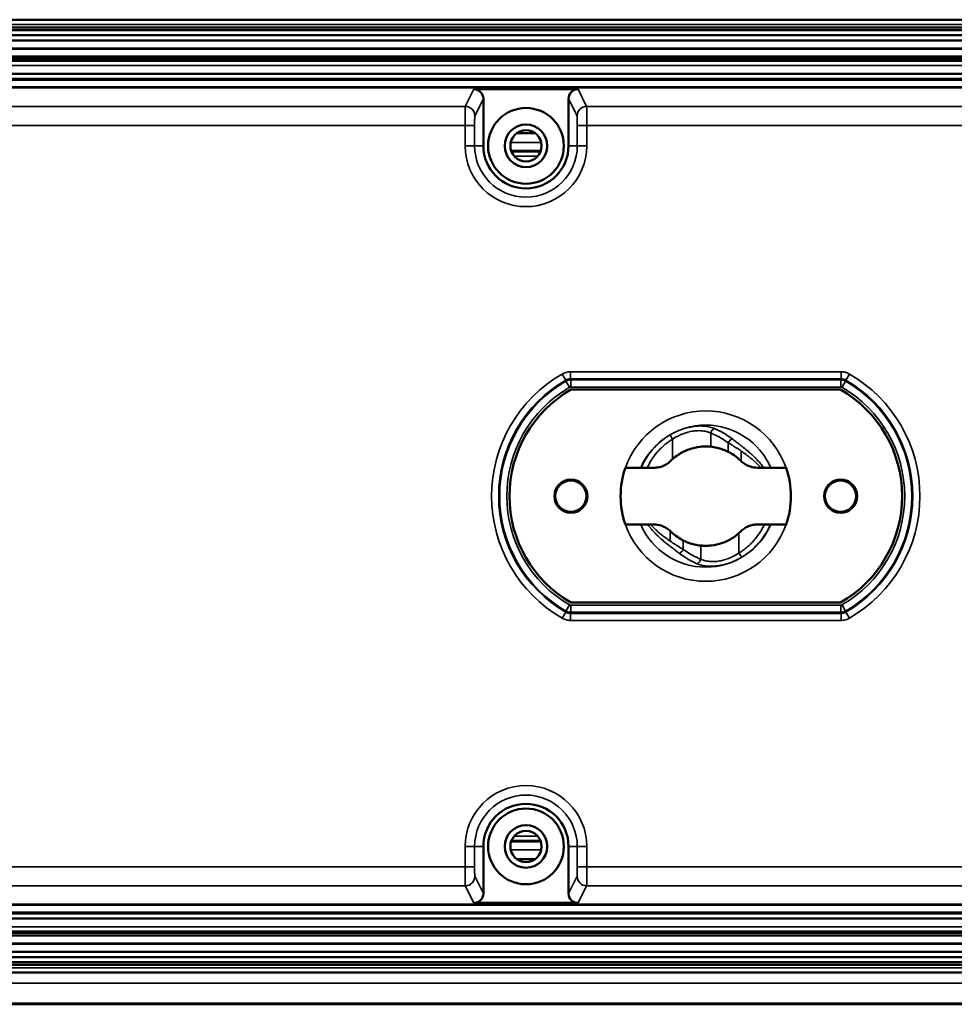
# Model space of a CAD drawing. Header units: millimetres. Extents: x 75 to 4764, y 75 to 3163.
# Tile 49 of 198: x 1876 to 1974, y 969 to 1073. Entities that reach past the tile are written whole.
import ezdxf

# ---------------------------------------------------------------- set-up
doc = ezdxf.new("R2010")
doc.units = ezdxf.units.MM
doc.header["$LTSCALE"] = 15
doc.layers.add('Visible (ISO)', color=7, linetype='Continuous', lineweight=50)
doc.layers.add('Visible Narrow (ISO)', color=7, linetype='Continuous', lineweight=35)

msp = doc.modelspace()

# ---------------------------------------------------------------- linework, layer by layer
at = {"layer": 'Visible (ISO)'}
for p, q in [((1491.875, 1073.457), (2264.475, 1073.457)), ((2264.475, 1072.633), (1491.875, 1072.633)), ((1491.875, 1072.347), (2264.475, 1072.347)), ((1491.875, 1071.834), (2264.475, 1071.834)), ((1491.875, 1071.253), (2264.475, 1071.253)), ((1491.875, 1070.384), (2264.475, 1070.384)), ((2264.475, 1069.125), (1491.875, 1069.125)), ((2264.475, 1067.748), (1491.875, 1067.748)), ((1623.13, 1067.122), (2133.22, 1067.122)), ((2138.362, 1066.319), (1617.988, 1066.319)), ((1618.023, 1066.284), (2138.327, 1066.284)), ((1923.676, 1066.11), (1934.675, 1066.11)), ((1924.675, 1065.11), (1924.675, 1060.133)), ((1933.675, 1060.133), (1933.675, 1065.11)), ((1928.226, 1061.483), (1930.124, 1061.483)), ((1930.739, 1059.607), (1927.611, 1059.607)), ((1930.737, 1059.601), (1927.613, 1059.601)), ((1930.735, 1059.595), (1927.615, 1059.595)), ((1930.733, 1059.589), (1927.617, 1059.589)), ((1930.731, 1059.583), (1927.62, 1059.583)), ((1930.728, 1059.577), (1927.622, 1059.577)), ((1930.726, 1059.571), (1927.624, 1059.571)), ((1930.724, 1059.565), (1927.626, 1059.565)), ((1930.722, 1059.559), (1927.628, 1059.559)), ((1930.72, 1059.553), (1927.631, 1059.553)), ((1930.716, 1059.544), (1927.634, 1059.544)), ((1962.425, 1034.383), (1933.925, 1034.383)), ((1941.301, 1026.133), (1939.69, 1026.133)), ((1941.354, 1026.133), (1941.301, 1026.133)), ((1941.354, 1026.133), (1941.989, 1026.133)), ((1941.989, 1026.133), (1942.715, 1026.133)), ((1953.635, 1026.133), (1954.011, 1026.133)), ((1954.011, 1026.133), (1954.314, 1026.133)), ((1955.049, 1026.133), (1954.314, 1026.133)), ((1956.66, 1026.133), (1955.049, 1026.133)), ((1939.69, 1020.133), (1941.301, 1020.133)), ((1941.301, 1020.133), (1942.036, 1020.133)), ((1942.339, 1020.133), (1942.036, 1020.133)), ((1942.339, 1020.133), (1942.715, 1020.133)), ((1953.635, 1020.133), (1954.362, 1020.133)), ((1954.996, 1020.133), (1954.362, 1020.133)), ((1954.996, 1020.133), (1955.049, 1020.133)), ((1955.049, 1020.133), (1956.66, 1020.133)), ((1933.925, 1011.883), (1962.425, 1011.883)), ((1924.675, 986.133), (1924.675, 981.157)), ((1927.611, 986.66), (1930.739, 986.66)), ((1927.613, 986.666), (1930.737, 986.666)), ((1927.615, 986.672), (1930.735, 986.672)), ((1927.617, 986.678), (1930.733, 986.678)), ((1927.62, 986.684), (1930.731, 986.684)), ((1927.622, 986.69), (1930.728, 986.69)), ((1927.624, 986.696), (1930.726, 986.696)), ((1927.626, 986.702), (1930.724, 986.702)), ((1927.628, 986.708), (1930.722, 986.708)), ((1927.631, 986.714), (1930.72, 986.714)), ((1927.634, 986.723), (1930.716, 986.723)), ((1933.675, 981.157), (1933.675, 986.133)), ((1928.226, 984.783), (1930.124, 984.783)), ((1617.988, 979.948), (2138.362, 979.948)), ((2138.327, 979.983), (1618.023, 979.983)), ((1934.675, 980.157), (1923.676, 980.157)), ((2133.22, 979.145), (1623.13, 979.145)), ((1491.875, 978.519), (2264.475, 978.519)), ((1491.875, 977.142), (2264.475, 977.142)), ((2264.475, 975.883), (1491.875, 975.883)), ((2264.475, 975.014), (1491.875, 975.014)), ((2264.475, 974.433), (1491.875, 974.433)), ((2264.475, 973.92), (1491.875, 973.92)), ((1491.875, 973.633), (2264.475, 973.633)), ((2264.475, 972.81), (1491.875, 972.81)), ((2264.475, 969.455), (1491.875, 969.455))]:
    msp.add_line(p, q, dxfattribs=at)
for centre, radius in [((1929.175, 1060.133), 4), ((1929.175, 1060.133), 2.25), ((1929.175, 1060.133), 1.65), ((1933.925, 1023.133), 1.75), ((1933.925, 1023.133), 1.65), ((1962.425, 1023.133), 1.75), ((1962.425, 1023.133), 1.65), ((1929.175, 986.133), 4), ((1929.175, 986.133), 2.25), ((1929.175, 986.133), 1.65)]:
    msp.add_circle(centre, radius, dxfattribs=at)
for centre, radius, start, end in [((1929.175, 1060.133), 4.5, 180, 0), ((1940.411, 1023.133), 12.986, 119.96327, 240.03673), ((1955.94, 1023.133), 12.986, 299.96327, 60.03673), ((1948.175, 1023.133), 9, 160.52878, 199.47122), ((1948.175, 1023.133), 9, 340.52878, 19.47122), ((1929.175, 986.133), 4.5, 0, 180)]:
    msp.add_arc(centre, radius, start, end, dxfattribs=at)
for centre, major_axis, ratio, start_param, end_param in [((1923.675, 1065.109), (0.447, 0.895), 0.9992388, 5.1762193, 6.7464066), ((1934.675, 1065.109), (-0.447, 0.895), 0.9992388, 5.819964, 7.3901513), ((1948.199, 1023.114), (-4.077, 3.355), 0.9970515, 6.1332404, 6.1829586), ((1953.539, 1029.135), (0.347, 2.928), 0.8495051, 2.5550033, 2.58194), ((1942.812, 1017.134), (0.342, 2.926), 0.849673, 5.6952329, 5.7221826), ((1948.152, 1023.153), (4.077, -3.355), 0.9970515, 6.1332403, 6.1829585), ((1923.675, 981.158), (0.447, -0.895), 0.9992388, 5.819964, 7.3901513), ((1934.675, 981.158), (-0.447, -0.895), 0.9992388, 5.1762193, 6.7464066)]:
    msp.add_ellipse(centre, major_axis=major_axis, ratio=ratio, start_param=start_param, end_param=end_param, dxfattribs=at)
for points, knots in [([(1944.667, 1027.039), (1944.853, 1027.205), (1945.049, 1027.358), (1945.597, 1027.726), (1945.997, 1027.93), (1946.808, 1028.22), (1947.218, 1028.308), (1947.808, 1028.376), (1948.05, 1028.387), (1948.426, 1028.38), (1948.569, 1028.37), (1948.7, 1028.357)], [1.7021485, 1.7021485, 1.7021485, 1.7021485, 1.77628426, 1.77628426, 1.90015806, 1.90015806, 2.02403187, 2.02403187, 2.1031956, 2.1031956, 2.15579986, 2.15579986, 2.15579986, 2.15579986]), ([(1948.7, 1028.357), (1948.918, 1028.335), (1949.145, 1028.299), (1949.745, 1028.157), (1950.149, 1028.017), (1950.551, 1027.815)], [-3.11026238, -3.11026238, -3.11026238, -3.11026238, -3.01895465, -3.01895465, -2.87852268, -2.87852268, -2.87852268, -2.87852268]), ([(1950.551, 1027.815), (1950.748, 1027.715), (1950.962, 1027.59), (1951.406, 1027.282), (1951.634, 1027.092), (1951.844, 1026.889), (1951.859, 1026.874), (1951.874, 1026.859)], [0.31985383, 0.31985383, 0.31985383, 0.31985383, 0.3916473, 0.3916473, 0.47314889, 0.47314889, 0.47942342, 0.47942342, 0.47942342, 0.47942342]), ([(1942.715, 1026.133), (1942.797, 1026.133), (1942.878, 1026.137), (1942.959, 1026.145), (1943.04, 1026.153), (1943.12, 1026.165), (1943.2, 1026.181), (1943.28, 1026.197), (1943.359, 1026.216), (1943.437, 1026.24), (1943.515, 1026.263), (1943.592, 1026.291), (1943.667, 1026.322), (1943.742, 1026.353), (1943.816, 1026.387), (1943.888, 1026.426), (1943.96, 1026.464), (1944.03, 1026.506), (1944.098, 1026.551), (1944.166, 1026.596), (1944.231, 1026.644), (1944.294, 1026.696), (1944.358, 1026.747), (1944.418, 1026.802), (1944.476, 1026.859)], [0, 0, 0, 0, 0.125, 0.125, 0.125, 0.25, 0.25, 0.25, 0.375, 0.375, 0.375, 0.5, 0.5, 0.5, 0.625, 0.625, 0.625, 0.75, 0.75, 0.75, 0.875, 0.875, 0.875, 1, 1, 1, 1]), ([(1951.925, 1026.81), (1951.957, 1026.78), (1951.99, 1026.751), (1952.265, 1026.519), (1952.596, 1026.339), (1953.128, 1026.173), (1953.387, 1026.134), (1953.635, 1026.133)], [0.19720702, 0.19720702, 0.19720702, 0.19720702, 0.21028367, 0.21028367, 0.30494515, 0.30494515, 0.3822461, 0.3822461, 0.3822461, 0.3822461]), ([(1944.425, 1019.457), (1944.393, 1019.487), (1944.36, 1019.516), (1944.086, 1019.748), (1943.755, 1019.928), (1943.222, 1020.094), (1942.964, 1020.133), (1942.715, 1020.133)], [-1.52465117, -1.52465117, -1.52465117, -1.52465117, -1.51157452, -1.51157452, -1.41691303, -1.41691303, -1.33961209, -1.33961209, -1.33961209, -1.33961209]), ([(1945.799, 1018.452), (1945.602, 1018.552), (1945.388, 1018.677), (1944.944, 1018.985), (1944.716, 1019.175), (1944.506, 1019.378), (1944.491, 1019.393), (1944.476, 1019.408)], [0.31985383, 0.31985383, 0.31985383, 0.31985383, 0.3916473, 0.3916473, 0.47314889, 0.47314889, 0.47942342, 0.47942342, 0.47942342, 0.47942342]), ([(1951.684, 1019.228), (1951.498, 1019.062), (1951.301, 1018.908), (1950.753, 1018.541), (1950.353, 1018.337), (1949.543, 1018.046), (1949.132, 1017.959), (1948.542, 1017.891), (1948.3, 1017.88), (1947.924, 1017.887), (1947.781, 1017.897), (1947.65, 1017.91)], [1.7021485, 1.7021485, 1.7021485, 1.7021485, 1.77628426, 1.77628426, 1.90015806, 1.90015806, 2.02403187, 2.02403187, 2.1031956, 2.1031956, 2.15579986, 2.15579986, 2.15579986, 2.15579986]), ([(1953.635, 1020.133), (1953.554, 1020.133), (1953.473, 1020.13), (1953.392, 1020.122), (1953.311, 1020.114), (1953.23, 1020.102), (1953.15, 1020.086), (1953.07, 1020.07), (1952.991, 1020.051), (1952.913, 1020.027), (1952.835, 1020.004), (1952.759, 1019.976), (1952.683, 1019.945), (1952.608, 1019.914), (1952.534, 1019.88), (1952.462, 1019.841), (1952.391, 1019.803), (1952.32, 1019.761), (1952.253, 1019.716), (1952.185, 1019.671), (1952.119, 1019.623), (1952.056, 1019.571), (1951.993, 1019.52), (1951.932, 1019.465), (1951.874, 1019.408)], [0, 0, 0, 0, 0.125, 0.125, 0.125, 0.25, 0.25, 0.25, 0.375, 0.375, 0.375, 0.5, 0.5, 0.5, 0.625, 0.625, 0.625, 0.75, 0.75, 0.75, 0.875, 0.875, 0.875, 1, 1, 1, 1]), ([(1947.65, 1017.91), (1947.433, 1017.932), (1947.205, 1017.968), (1946.605, 1018.11), (1946.201, 1018.25), (1945.799, 1018.452)], [-3.11024323, -3.11024323, -3.11024323, -3.11024323, -3.01894682, -3.01894682, -2.87850407, -2.87850407, -2.87850407, -2.87850407])]:
    msp.add_open_spline(points, degree=3, knots=knots, dxfattribs=at)
at = {"layer": 'Visible Narrow (ISO)'}
for p, q in [((1491.875, 1072.957), (2264.475, 1072.957)), ((2264.475, 1072.4), (1491.875, 1072.4)), ((1491.875, 1070.465), (2264.475, 1070.465)), ((1491.875, 1069.596), (2264.475, 1069.596)), ((1491.875, 1069.511), (2264.475, 1069.511)), ((1491.875, 1069.306), (2264.475, 1069.306)), ((2264.475, 1068.629), (1491.875, 1068.629)), ((2264.475, 1067.252), (1491.875, 1067.252)), ((1623.13, 1067.121), (2133.22, 1067.121)), ((1922.767, 1064.291), (1923.676, 1066.11)), ((1934.675, 1066.11), (1935.584, 1064.291)), ((1923.767, 1063.292), (1924.675, 1065.11)), ((1933.675, 1065.11), (1934.584, 1063.292)), ((1833.584, 1064.291), (1922.767, 1064.291)), ((1935.584, 1064.291), (2025.767, 1064.291)), ((1922.75, 1062.293), (1833.6, 1062.293)), ((1922.75, 1060.133), (1922.75, 1062.293)), ((1923.75, 1062.293), (1922.75, 1062.293)), ((1923.75, 1060.133), (1923.75, 1062.293)), ((1934.601, 1062.293), (1935.6, 1062.293)), ((1934.601, 1062.293), (1934.601, 1060.133)), ((2025.75, 1062.293), (1935.6, 1062.293)), ((1935.6, 1062.293), (1935.6, 1060.133)), ((1929.035, 1061.778), (1929.315, 1061.778)), ((1923.75, 1060.133), (1922.75, 1060.133)), ((1924.675, 1060.133), (1923.75, 1060.133)), ((1927.563, 1060.483), (1930.788, 1060.483)), ((1933.675, 1060.133), (1934.601, 1060.133)), ((1934.601, 1060.133), (1935.6, 1060.133)), ((1930.415, 1059.045), (1927.935, 1059.045)), ((1933.377, 1035.382), (1933.003, 1036.032)), ((1933.875, 1036.265), (1962.475, 1036.265)), ((1933.875, 1035.515), (1933.875, 1036.265)), ((1962.475, 1035.515), (1962.475, 1036.265)), ((1962.973, 1035.382), (1963.347, 1036.032)), ((1933.377, 1035.382), (1933.403, 1035.274)), ((1933.779, 1034.626), (1933.403, 1035.274)), ((1933.875, 1035.515), (1962.475, 1035.515)), ((1933.904, 1035.409), (1962.446, 1035.409)), ((1933.904, 1034.659), (1933.904, 1035.409)), ((1962.446, 1034.659), (1962.446, 1035.409)), ((1962.572, 1034.626), (1962.947, 1035.274)), ((1962.973, 1035.382), (1962.947, 1035.274)), ((1933.904, 1034.659), (1962.446, 1034.659)), ((1948.7, 1028.357), (1948.7, 1029.795)), ((1944.667, 1027.039), (1944.667, 1029.148)), ((1950.551, 1027.815), (1950.551, 1028.776)), ((1951.925, 1026.81), (1951.925, 1027.897)), ((1944.425, 1019.457), (1944.425, 1018.37)), ((1951.684, 1019.228), (1951.684, 1017.119)), ((1945.799, 1018.452), (1945.8, 1017.491)), ((1947.65, 1017.91), (1947.65, 1016.472)), ((1933.377, 1010.885), (1933.403, 1010.992)), ((1933.779, 1011.641), (1933.403, 1010.992)), ((1962.446, 1011.608), (1933.904, 1011.608)), ((1933.904, 1011.608), (1933.904, 1010.858)), ((1962.446, 1011.608), (1962.446, 1010.858)), ((1962.572, 1011.641), (1962.947, 1010.992)), ((1962.973, 1010.885), (1962.947, 1010.992)), ((1933.377, 1010.885), (1933.003, 1010.235)), ((1962.475, 1010.752), (1933.875, 1010.752)), ((1933.875, 1010.752), (1933.875, 1010.002)), ((1962.475, 1010.002), (1933.875, 1010.002)), ((1962.446, 1010.858), (1933.904, 1010.858)), ((1962.475, 1010.752), (1962.475, 1010.002)), ((1962.973, 1010.885), (1963.347, 1010.235)), ((1927.936, 987.223), (1930.414, 987.223)), ((1922.75, 983.974), (1922.75, 986.133)), ((1923.75, 986.133), (1922.75, 986.133)), ((1923.75, 983.974), (1923.75, 986.133)), ((1924.675, 986.133), (1923.75, 986.133)), ((1933.675, 986.133), (1934.601, 986.133)), ((1934.601, 986.133), (1935.6, 986.133)), ((1934.601, 986.133), (1934.601, 983.974)), ((1935.6, 986.133), (1935.6, 983.974)), ((1927.563, 985.783), (1930.788, 985.783)), ((1922.75, 983.974), (1833.6, 983.974)), ((1923.75, 983.974), (1922.75, 983.974)), ((1929.315, 984.489), (1929.035, 984.489)), ((1934.601, 983.974), (1935.6, 983.974)), ((2025.75, 983.974), (1935.6, 983.974)), ((1924.675, 981.157), (1923.767, 982.975)), ((1934.584, 982.975), (1933.675, 981.157)), ((1922.767, 981.976), (1833.584, 981.976)), ((1923.676, 980.157), (1922.767, 981.976)), ((1935.584, 981.976), (1934.675, 980.157)), ((2025.767, 981.976), (1935.584, 981.976)), ((2264.475, 979.015), (1491.875, 979.015)), ((2133.22, 979.146), (1623.13, 979.146)), ((2264.475, 977.638), (1491.875, 977.638)), ((1491.875, 976.961), (2264.475, 976.961)), ((1491.875, 976.756), (2264.475, 976.756)), ((1491.875, 976.671), (2264.475, 976.671)), ((1491.875, 975.802), (2264.475, 975.802)), ((1491.875, 973.867), (2264.475, 973.867)), ((2264.475, 973.31), (1491.875, 973.31)), ((1491.875, 971.703), (2264.475, 971.703)), ((1491.875, 969.565), (2264.475, 969.565))]:
    msp.add_line(p, q, dxfattribs=at)
for centre, radius, start, end in [((1929.175, 1060.133), 6.425, 180, 0), ((1929.175, 1060.133), 5.425, 180, 0), ((1940.425, 1023.133), 14.881, 119.91772, 240.08228), ((1955.925, 1023.133), 14.881, 299.91772, 60.08228), ((1940.425, 1023.133), 14.132, 119.91772, 240.08228), ((1940.425, 1023.133), 14.025, 120.04275, 239.95725), ((1955.925, 1023.133), 14.025, 300.04275, 59.95725), ((1955.925, 1023.133), 14.132, 299.91772, 60.08228), ((1940.425, 1023.133), 13.276, 120.04275, 239.95725), ((1933.904, 1034.41), 0.25, 89.98368, 120.05906), ((1955.925, 1023.133), 13.276, 300.04275, 59.95725), ((1948.175, 1023.133), 9, 19.47122, 160.52878), ((1948.175, 1023.133), 7.5, 23.57818, 156.42182), ((1948.175, 1023.133), 9, 199.47122, 340.52878), ((1948.175, 1023.133), 7.5, 203.57818, 336.42182), ((1962.447, 1011.857), 0.25, 269.98368, 300.05906), ((1929.175, 986.133), 6.425, 0, 180), ((1929.175, 986.133), 5.425, 0, 180)]:
    msp.add_arc(centre, radius, start, end, dxfattribs=at)
for centre, major_axis, ratio, start_param, end_param in [((1922.767, 1062.293), (0, 2), 0.0087272, 0.0348826, 1.5707822), ((1922.767, 1063.292), (0.894, -0.447), 0.9992388, 0.4638303, 2.0340176), ((1935.584, 1063.292), (-0.894, -0.447), 0.9992388, 4.2491677, 5.819355), ((1935.583, 1062.293), (0, 2), 0.0087261, 4.7124072, 6.2482985), ((1933.875, 1034.518), (0.964, 0.258), 0.9996344, 1.3093623, 1.8322303), ((1933.904, 1034.409), (0.966, 0.259), 0.9996338, 1.3087767, 1.8328159), ((1962.446, 1034.409), (0.966, -0.259), 0.9996332, 1.3087339, 1.8328589), ((1962.475, 1034.518), (0.964, -0.258), 0.9996344, 1.3093624, 1.8322304), ((1962.465, 1034.479), (-0.204, 0.054), 0.839778, 4.3964687, 5.0188088), ((1949.052, 1029.795), (0.196, 0.46), 0.6749429, 0.3902461, 1.8500403), ((1944.616, 1029.148), (-0.257, 0.429), 0.0873799, 4.6601388, 6.2265701), ((1950.78, 1028.776), (-0.302, -0.399), 0.3802435, 3.6625424, 4.9923075), ((1945.57, 1017.491), (0.302, 0.399), 0.3802433, 3.6625404, 4.9923166), ((1947.298, 1016.472), (-0.196, -0.46), 0.6749415, 0.3902345, 1.8500325), ((1951.734, 1017.119), (0.257, -0.429), 0.0873797, 4.6601436, 6.2265728), ((1933.904, 1011.858), (-0.966, 0.259), 0.9996332, 1.3087339, 1.8328589), ((1933.885, 1011.788), (-0.204, 0.054), 0.839778, 1.2548761, 1.8772162), ((1962.446, 1011.858), (-0.966, -0.259), 0.9996338, 1.3087767, 1.8328159), ((1933.875, 1011.749), (-0.964, 0.258), 0.9996344, 1.3093624, 1.8322304), ((1962.475, 1011.749), (-0.964, -0.258), 0.9996344, 1.3093623, 1.8322303), ((1922.767, 983.974), (0, -2), 0.0087275, 4.7124111, 6.2482947), ((1935.583, 983.974), (0, -2), 0.0087262, 0.0348865, 1.5707784), ((1922.767, 982.975), (0.894, 0.447), 0.9992388, 4.2491677, 5.819355), ((1935.584, 982.975), (-0.894, 0.447), 0.9992388, 0.4638303, 2.0340176)]:
    msp.add_ellipse(centre, major_axis=major_axis, ratio=ratio, start_param=start_param, end_param=end_param, dxfattribs=at)
for points, knots in [([(1923.75, 1062.293), (1923.75, 1062.336), (1923.75, 1062.378), (1923.75, 1062.42), (1923.75, 1062.461), (1923.75, 1062.502), (1923.75, 1062.544), (1923.75, 1062.585), (1923.751, 1062.628), (1923.751, 1062.671), (1923.751, 1062.715), (1923.752, 1062.759), (1923.752, 1062.803), (1923.753, 1062.848), (1923.753, 1062.893), (1923.754, 1062.937), (1923.754, 1062.981), (1923.755, 1063.025), (1923.756, 1063.065), (1923.757, 1063.106), (1923.758, 1063.143), (1923.759, 1063.175), (1923.76, 1063.207), (1923.761, 1063.235), (1923.762, 1063.255), (1923.764, 1063.276), (1923.765, 1063.289), (1923.767, 1063.292)], [0, 0, 0, 0, 0.1111111, 0.1111111, 0.1111111, 0.2222222, 0.2222222, 0.2222222, 0.3333333, 0.3333333, 0.3333333, 0.4444444, 0.4444444, 0.4444444, 0.5555556, 0.5555556, 0.5555556, 0.6666667, 0.6666667, 0.6666667, 0.7777778, 0.7777778, 0.7777778, 0.8888889, 0.8888889, 0.8888889, 1, 1, 1, 1]), ([(1934.584, 1063.292), (1934.584, 1063.291), (1934.585, 1063.287), (1934.586, 1063.28), (1934.587, 1063.274), (1934.587, 1063.265), (1934.588, 1063.253), (1934.589, 1063.241), (1934.589, 1063.226), (1934.59, 1063.208), (1934.591, 1063.19), (1934.592, 1063.168), (1934.592, 1063.141), (1934.593, 1063.114), (1934.594, 1063.082), (1934.595, 1063.047), (1934.595, 1063.011), (1934.596, 1062.972), (1934.596, 1062.932), (1934.597, 1062.893), (1934.598, 1062.853), (1934.598, 1062.815), (1934.598, 1062.777), (1934.599, 1062.74), (1934.599, 1062.702), (1934.599, 1062.665), (1934.6, 1062.626), (1934.6, 1062.585), (1934.6, 1062.545), (1934.6, 1062.502), (1934.6, 1062.453), (1934.6, 1062.405), (1934.601, 1062.351), (1934.601, 1062.293)], [0, 0, 0, 0, 0.0909091, 0.0909091, 0.0909091, 0.1818182, 0.1818182, 0.1818182, 0.2727273, 0.2727273, 0.2727273, 0.3636364, 0.3636364, 0.3636364, 0.4545455, 0.4545455, 0.4545455, 0.5454545, 0.5454545, 0.5454545, 0.6363636, 0.6363636, 0.6363636, 0.7272727, 0.7272727, 0.7272727, 0.8181818, 0.8181818, 0.8181818, 0.9090909, 0.9090909, 0.9090909, 1, 1, 1, 1]), ([(1933.003, 1036.032), (1933.061, 1036.065), (1933.121, 1036.096), (1933.186, 1036.123), (1933.25, 1036.151), (1933.318, 1036.175), (1933.39, 1036.196), (1933.462, 1036.217), (1933.538, 1036.234), (1933.619, 1036.246), (1933.7, 1036.258), (1933.785, 1036.265), (1933.875, 1036.265)], [0, 0, 0, 0, 0.25, 0.25, 0.25, 0.5, 0.5, 0.5, 0.75, 0.75, 0.75, 1, 1, 1, 1]), ([(1962.475, 1036.265), (1962.542, 1036.265), (1962.61, 1036.261), (1962.679, 1036.253), (1962.749, 1036.245), (1962.82, 1036.232), (1962.892, 1036.214), (1962.965, 1036.196), (1963.04, 1036.173), (1963.116, 1036.143), (1963.192, 1036.113), (1963.269, 1036.077), (1963.347, 1036.032)], [0, 0, 0, 0, 0.25, 0.25, 0.25, 0.5, 0.5, 0.5, 0.75, 0.75, 0.75, 0.99999998, 0.99999998, 0.99999998, 0.99999998]), ([(1933.875, 1035.515), (1933.877, 1035.51), (1933.878, 1035.505), (1933.88, 1035.499), (1933.881, 1035.493), (1933.883, 1035.487), (1933.884, 1035.481), (1933.888, 1035.469), (1933.891, 1035.457), (1933.894, 1035.445), (1933.896, 1035.438), (1933.898, 1035.43), (1933.9, 1035.423), (1933.901, 1035.418), (1933.903, 1035.413), (1933.904, 1035.409)], [0, 0, 0, 0, 0.1580799, 0.1580799, 0.1580799, 0.3333333, 0.3333333, 0.3333333, 0.6666667, 0.6666667, 0.6666667, 0.8751978, 0.8751978, 0.8751978, 1, 1, 1, 1]), ([(1962.475, 1035.515), (1962.474, 1035.51), (1962.472, 1035.505), (1962.471, 1035.499), (1962.469, 1035.493), (1962.467, 1035.487), (1962.466, 1035.481), (1962.463, 1035.469), (1962.46, 1035.457), (1962.456, 1035.445), (1962.454, 1035.438), (1962.452, 1035.43), (1962.45, 1035.423), (1962.449, 1035.418), (1962.448, 1035.413), (1962.446, 1035.409)], [0, 0, 0, 0, 0.1580799, 0.1580799, 0.1580799, 0.3333333, 0.3333333, 0.3333333, 0.6666667, 0.6666667, 0.6666667, 0.8751978, 0.8751978, 0.8751978, 1, 1, 1, 1]), ([(1949.115, 1030.27), (1948.962, 1030.335), (1948.801, 1030.388), (1948.632, 1030.43), (1948.629, 1030.43), (1948.626, 1030.431), (1948.624, 1030.432), (1948.457, 1030.472), (1948.282, 1030.501), (1948.103, 1030.52), (1948.062, 1030.524), (1948.021, 1030.527), (1947.98, 1030.53), (1947.836, 1030.541), (1947.689, 1030.544), (1947.538, 1030.541), (1947.457, 1030.539), (1947.375, 1030.536), (1947.292, 1030.53), (1947.177, 1030.522), (1947.059, 1030.51), (1946.94, 1030.494), (1946.814, 1030.478), (1946.686, 1030.457), (1946.556, 1030.431), (1946.475, 1030.415), (1946.393, 1030.397), (1946.311, 1030.377), (1946.136, 1030.335), (1945.958, 1030.285), (1945.78, 1030.226), (1945.741, 1030.214), (1945.703, 1030.201), (1945.664, 1030.187), (1945.447, 1030.111), (1945.228, 1030.023), (1945.01, 1029.922), (1944.999, 1029.917), (1944.989, 1029.912), (1944.978, 1029.907), (1944.771, 1029.809), (1944.565, 1029.7), (1944.362, 1029.578)], [0.00000003, 0.00000003, 0.00000003, 0.00000003, 0.125, 0.125, 0.125, 0.12694768, 0.12694768, 0.12694768, 0.25, 0.25, 0.25, 0.27781273, 0.27781273, 0.27781273, 0.375, 0.375, 0.375, 0.42723865, 0.42723865, 0.42723865, 0.5, 0.5, 0.5, 0.57692877, 0.57692877, 0.57692877, 0.625, 0.625, 0.625, 0.72786536, 0.72786536, 0.72786536, 0.75, 0.75, 0.75, 0.875, 0.875, 0.875, 0.88105723, 0.88105723, 0.88105723, 0.99999997, 0.99999997, 0.99999997, 0.99999997]), ([(1948.7, 1029.795), (1948.55, 1029.865), (1948.391, 1029.92), (1948.225, 1029.96), (1948.059, 1030.001), (1947.885, 1030.027), (1947.707, 1030.039), (1947.529, 1030.052), (1947.346, 1030.051), (1947.156, 1030.037), (1946.967, 1030.023), (1946.77, 1029.995), (1946.569, 1029.953), (1946.367, 1029.911), (1946.161, 1029.854), (1945.951, 1029.782), (1945.741, 1029.71), (1945.527, 1029.622), (1945.312, 1029.517), (1945.097, 1029.412), (1944.881, 1029.289), (1944.667, 1029.148)], [0.00000412, 0.00000412, 0.00000412, 0.00000412, 0.14285714, 0.14285714, 0.14285714, 0.28571429, 0.28571429, 0.28571429, 0.42857143, 0.42857143, 0.42857143, 0.57142857, 0.57142857, 0.57142857, 0.71428571, 0.71428571, 0.71428571, 0.85714286, 0.85714286, 0.85714286, 0.99999422, 0.99999422, 0.99999422, 0.99999422]), ([(1950.551, 1028.776), (1950.34, 1028.924), (1950.133, 1029.058), (1949.929, 1029.18), (1949.919, 1029.187), (1949.908, 1029.193), (1949.897, 1029.199), (1949.684, 1029.326), (1949.475, 1029.439), (1949.274, 1029.538), (1949.27, 1029.54), (1949.266, 1029.542), (1949.262, 1029.544), (1949.066, 1029.641), (1948.879, 1029.724), (1948.7, 1029.795)], [0, 0, 0, 0, 0.3166939, 0.3166939, 0.3166939, 0.3333333, 0.3333333, 0.3333333, 0.6666667, 0.6666667, 0.6666667, 0.6736219, 0.6736219, 0.6736219, 1, 1, 1, 1]), ([(1950.966, 1029.179), (1950.756, 1029.337), (1950.548, 1029.481), (1950.344, 1029.612), (1950.334, 1029.619), (1950.324, 1029.625), (1950.314, 1029.632), (1950.101, 1029.767), (1949.892, 1029.889), (1949.691, 1029.995), (1949.686, 1029.997), (1949.682, 1030), (1949.677, 1030.002), (1949.481, 1030.105), (1949.294, 1030.194), (1949.115, 1030.27)], [0, 0, 0, 0, 0.317605, 0.317605, 0.317605, 0.3333333, 0.3333333, 0.3333333, 0.6666667, 0.6666667, 0.6666667, 0.6744692, 0.6744692, 0.6744692, 1, 1, 1, 1]), ([(1944.362, 1029.578), (1944.097, 1029.419), (1943.587, 1029.07), (1942.892, 1028.45), (1942.278, 1027.748), (1941.758, 1026.974), (1941.477, 1026.419), (1941.354, 1026.133)], [0, 0, 0, 0, 0.2, 0.4, 0.6, 0.8, 0.99999996, 0.99999996, 0.99999996, 0.99999996]), ([(1944.667, 1029.148), (1944.604, 1029.11), (1944.542, 1029.071), (1944.481, 1029.031), (1944.419, 1028.991), (1944.358, 1028.95), (1944.298, 1028.908), (1944.238, 1028.865), (1944.178, 1028.822), (1944.119, 1028.778), (1944.06, 1028.734), (1944.001, 1028.688), (1943.943, 1028.642), (1943.886, 1028.595), (1943.828, 1028.548), (1943.772, 1028.5), (1943.715, 1028.451), (1943.659, 1028.402), (1943.604, 1028.351), (1943.549, 1028.3), (1943.494, 1028.249), (1943.44, 1028.196), (1943.386, 1028.143), (1943.333, 1028.089), (1943.281, 1028.035), (1943.228, 1027.98), (1943.177, 1027.924), (1943.126, 1027.868), (1943.075, 1027.811), (1943.025, 1027.753), (1942.976, 1027.695), (1942.927, 1027.636), (1942.879, 1027.577), (1942.832, 1027.517), (1942.785, 1027.457), (1942.739, 1027.396), (1942.693, 1027.334), (1942.648, 1027.272), (1942.604, 1027.209), (1942.56, 1027.145), (1942.517, 1027.081), (1942.475, 1027.017), (1942.433, 1026.951), (1942.392, 1026.886), (1942.351, 1026.82), (1942.312, 1026.753), (1942.273, 1026.686), (1942.235, 1026.619), (1942.198, 1026.551), (1942.161, 1026.482), (1942.125, 1026.414), (1942.09, 1026.344), (1942.055, 1026.275), (1942.021, 1026.204), (1941.989, 1026.133)], [0, 0, 0, 0, 0.05555556, 0.05555556, 0.05555556, 0.11111111, 0.11111111, 0.11111111, 0.16666667, 0.16666667, 0.16666667, 0.22222222, 0.22222222, 0.22222222, 0.27777778, 0.27777778, 0.27777778, 0.33333333, 0.33333333, 0.33333333, 0.38888889, 0.38888889, 0.38888889, 0.44444444, 0.44444444, 0.44444444, 0.5, 0.5, 0.5, 0.55555556, 0.55555556, 0.55555556, 0.61111111, 0.61111111, 0.61111111, 0.66666667, 0.66666667, 0.66666667, 0.72222222, 0.72222222, 0.72222222, 0.77777778, 0.77777778, 0.77777778, 0.83333333, 0.83333333, 0.83333333, 0.88888889, 0.88888889, 0.88888889, 0.94444444, 0.94444444, 0.94444444, 1, 1, 1, 1]), ([(1951.925, 1027.897), (1951.776, 1027.995), (1951.626, 1028.091), (1951.479, 1028.186), (1951.469, 1028.192), (1951.46, 1028.199), (1951.45, 1028.205), (1951.294, 1028.306), (1951.139, 1028.404), (1950.988, 1028.499), (1950.984, 1028.502), (1950.979, 1028.505), (1950.975, 1028.508), (1950.829, 1028.6), (1950.687, 1028.69), (1950.551, 1028.776)], [0.00001313, 0.00001313, 0.00001313, 0.00001313, 0.31299451, 0.31299451, 0.31299451, 0.33333333, 0.33333333, 0.33333333, 0.66666667, 0.66666667, 0.66666667, 0.67657659, 0.67657659, 0.67657659, 0.99999134, 0.99999134, 0.99999134, 0.99999134]), ([(1952.193, 1028.237), (1952.058, 1028.343), (1951.926, 1028.446), (1951.795, 1028.547), (1951.786, 1028.554), (1951.777, 1028.561), (1951.769, 1028.567), (1951.629, 1028.675), (1951.49, 1028.781), (1951.355, 1028.883), (1951.352, 1028.886), (1951.348, 1028.889), (1951.344, 1028.892), (1951.214, 1028.991), (1951.088, 1029.086), (1950.966, 1029.179)], [0, 0, 0, 0, 0.31279609, 0.31279609, 0.31279609, 0.33333333, 0.33333333, 0.33333333, 0.66666667, 0.66666667, 0.66666667, 0.67585943, 0.67585943, 0.67585943, 0.99999998, 0.99999998, 0.99999998, 0.99999998]), ([(1954.011, 1026.133), (1953.959, 1026.19), (1953.904, 1026.249), (1953.846, 1026.309), (1953.803, 1026.353), (1953.759, 1026.397), (1953.714, 1026.442), (1953.606, 1026.549), (1953.489, 1026.66), (1953.358, 1026.778), (1953.335, 1026.799), (1953.311, 1026.82), (1953.287, 1026.841), (1953.176, 1026.94), (1953.055, 1027.043), (1952.927, 1027.148), (1952.822, 1027.233), (1952.712, 1027.32), (1952.601, 1027.406), (1952.545, 1027.449), (1952.488, 1027.492), (1952.432, 1027.534), (1952.263, 1027.66), (1952.095, 1027.779), (1951.925, 1027.897)], [0, 0, 0, 0, 0.1157731, 0.1157731, 0.1157731, 0.2, 0.2, 0.2, 0.4, 0.4, 0.4, 0.435559, 0.435559, 0.435559, 0.6, 0.6, 0.6, 0.7331526, 0.7331526, 0.7331526, 0.8, 0.8, 0.8, 1, 1, 1, 1]), ([(1954.314, 1026.133), (1954.226, 1026.251), (1954.129, 1026.374), (1954.023, 1026.501), (1954.013, 1026.513), (1954.003, 1026.524), (1953.994, 1026.536), (1953.895, 1026.652), (1953.789, 1026.772), (1953.672, 1026.897), (1953.608, 1026.965), (1953.541, 1027.034), (1953.47, 1027.106), (1953.398, 1027.179), (1953.321, 1027.254), (1953.24, 1027.332), (1953.111, 1027.456), (1952.969, 1027.586), (1952.827, 1027.711), (1952.792, 1027.741), (1952.757, 1027.771), (1952.723, 1027.801), (1952.546, 1027.953), (1952.372, 1028.096), (1952.193, 1028.237)], [0, 0, 0, 0, 0.2, 0.2, 0.2, 0.2181517, 0.2181517, 0.2181517, 0.4, 0.4, 0.4, 0.49897412, 0.49897412, 0.49897412, 0.6, 0.6, 0.6, 0.76107613, 0.76107613, 0.76107613, 0.8, 0.8, 0.8, 0.99999997, 0.99999997, 0.99999997, 0.99999997]), ([(1942.036, 1020.133), (1942.124, 1020.016), (1942.221, 1019.893), (1942.327, 1019.766), (1942.341, 1019.75), (1942.355, 1019.734), (1942.368, 1019.717), (1942.463, 1019.606), (1942.566, 1019.49), (1942.678, 1019.37), (1942.747, 1019.297), (1942.819, 1019.222), (1942.896, 1019.145), (1942.964, 1019.077), (1943.035, 1019.007), (1943.11, 1018.935), (1943.245, 1018.805), (1943.394, 1018.669), (1943.544, 1018.538), (1943.572, 1018.514), (1943.6, 1018.49), (1943.627, 1018.466), (1943.805, 1018.313), (1943.979, 1018.171), (1944.157, 1018.03)], [0, 0, 0, 0, 0.2, 0.2, 0.2, 0.22534752, 0.22534752, 0.22534752, 0.4, 0.4, 0.4, 0.50656763, 0.50656763, 0.50656763, 0.6, 0.6, 0.6, 0.7687754, 0.7687754, 0.7687754, 0.8, 0.8, 0.8, 0.99999997, 0.99999997, 0.99999997, 0.99999997]), ([(1942.339, 1020.133), (1942.395, 1020.073), (1942.454, 1020.01), (1942.517, 1019.945), (1942.555, 1019.906), (1942.595, 1019.866), (1942.636, 1019.825), (1942.744, 1019.718), (1942.861, 1019.607), (1942.992, 1019.489), (1943.02, 1019.463), (1943.05, 1019.437), (1943.08, 1019.41), (1943.187, 1019.317), (1943.301, 1019.219), (1943.423, 1019.119), (1943.535, 1019.028), (1943.652, 1018.936), (1943.771, 1018.844), (1943.82, 1018.807), (1943.869, 1018.77), (1943.918, 1018.733), (1944.087, 1018.607), (1944.255, 1018.487), (1944.425, 1018.37)], [0, 0, 0, 0, 0.1240727, 0.1240727, 0.1240727, 0.2, 0.2, 0.2, 0.4, 0.4, 0.4, 0.444145, 0.444145, 0.444145, 0.6, 0.6, 0.6, 0.7418897, 0.7418897, 0.7418897, 0.8, 0.8, 0.8, 1, 1, 1, 1]), ([(1951.684, 1017.119), (1951.746, 1017.157), (1951.808, 1017.196), (1951.869, 1017.236), (1951.931, 1017.276), (1951.992, 1017.317), (1952.052, 1017.359), (1952.112, 1017.401), (1952.172, 1017.445), (1952.231, 1017.489), (1952.29, 1017.533), (1952.349, 1017.579), (1952.407, 1017.625), (1952.465, 1017.671), (1952.522, 1017.719), (1952.578, 1017.767), (1952.635, 1017.816), (1952.691, 1017.865), (1952.746, 1017.916), (1952.801, 1017.967), (1952.856, 1018.018), (1952.91, 1018.071), (1952.964, 1018.124), (1953.017, 1018.177), (1953.07, 1018.232), (1953.122, 1018.287), (1953.174, 1018.343), (1953.224, 1018.399), (1953.275, 1018.456), (1953.325, 1018.514), (1953.374, 1018.572), (1953.423, 1018.63), (1953.471, 1018.69), (1953.518, 1018.75), (1953.565, 1018.81), (1953.611, 1018.871), (1953.657, 1018.933), (1953.702, 1018.995), (1953.746, 1019.058), (1953.79, 1019.122), (1953.833, 1019.186), (1953.876, 1019.25), (1953.917, 1019.316), (1953.958, 1019.381), (1953.999, 1019.447), (1954.038, 1019.514), (1954.077, 1019.581), (1954.115, 1019.648), (1954.152, 1019.716), (1954.19, 1019.784), (1954.226, 1019.853), (1954.26, 1019.923), (1954.295, 1019.992), (1954.329, 1020.063), (1954.362, 1020.133)], [0, 0, 0, 0, 0.05555556, 0.05555556, 0.05555556, 0.11111111, 0.11111111, 0.11111111, 0.16666667, 0.16666667, 0.16666667, 0.22222222, 0.22222222, 0.22222222, 0.27777778, 0.27777778, 0.27777778, 0.33333333, 0.33333333, 0.33333333, 0.38888889, 0.38888889, 0.38888889, 0.44444444, 0.44444444, 0.44444444, 0.5, 0.5, 0.5, 0.55555556, 0.55555556, 0.55555556, 0.61111111, 0.61111111, 0.61111111, 0.66666667, 0.66666667, 0.66666667, 0.72222222, 0.72222222, 0.72222222, 0.77777778, 0.77777778, 0.77777778, 0.83333333, 0.83333333, 0.83333333, 0.88888889, 0.88888889, 0.88888889, 0.94444444, 0.94444444, 0.94444444, 0.99999999, 0.99999999, 0.99999999, 0.99999999]), ([(1951.989, 1016.689), (1952.253, 1016.847), (1952.763, 1017.197), (1953.458, 1017.817), (1954.072, 1018.519), (1954.593, 1019.293), (1954.873, 1019.848), (1954.996, 1020.133)], [0, 0, 0, 0, 0.2, 0.4, 0.6, 0.8, 0.99999996, 0.99999996, 0.99999996, 0.99999996]), ([(1944.425, 1018.37), (1944.585, 1018.266), (1944.743, 1018.163), (1944.9, 1018.062), (1945.057, 1017.961), (1945.212, 1017.863), (1945.362, 1017.767), (1945.374, 1017.76), (1945.386, 1017.753), (1945.397, 1017.745), (1945.535, 1017.658), (1945.67, 1017.573), (1945.8, 1017.491)], [0.00001165, 0.00001165, 0.00001165, 0.00001165, 0.33333333, 0.33333333, 0.33333333, 0.66666667, 0.66666667, 0.66666667, 0.69237208, 0.69237208, 0.69237208, 0.9999888, 0.9999888, 0.9999888, 0.9999888]), ([(1944.157, 1018.03), (1944.301, 1017.917), (1944.442, 1017.808), (1944.582, 1017.7), (1944.722, 1017.592), (1944.861, 1017.485), (1944.995, 1017.383), (1945.005, 1017.376), (1945.015, 1017.368), (1945.025, 1017.36), (1945.149, 1017.267), (1945.268, 1017.177), (1945.384, 1017.088)], [0, 0, 0, 0, 0.33333333, 0.33333333, 0.33333333, 0.66666667, 0.66666667, 0.66666667, 0.69162041, 0.69162041, 0.69162041, 0.99999995, 0.99999995, 0.99999995, 0.99999995]), ([(1945.8, 1017.491), (1946.018, 1017.337), (1946.234, 1017.198), (1946.445, 1017.072), (1946.447, 1017.071), (1946.45, 1017.069), (1946.453, 1017.068), (1946.667, 1016.941), (1946.876, 1016.828), (1947.076, 1016.729), (1947.087, 1016.723), (1947.099, 1016.717), (1947.11, 1016.712), (1947.298, 1016.62), (1947.478, 1016.541), (1947.65, 1016.472)], [0, 0, 0, 0, 0.3291537, 0.3291537, 0.3291537, 0.3333333, 0.3333333, 0.3333333, 0.6666667, 0.6666667, 0.6666667, 0.6858865, 0.6858865, 0.6858865, 1, 1, 1, 1]), ([(1945.384, 1017.088), (1945.605, 1016.922), (1945.823, 1016.771), (1946.036, 1016.635), (1946.249, 1016.5), (1946.458, 1016.378), (1946.659, 1016.272), (1946.671, 1016.266), (1946.683, 1016.259), (1946.695, 1016.253), (1946.883, 1016.155), (1947.063, 1016.07), (1947.235, 1015.997)], [0, 0, 0, 0, 0.3333333, 0.3333333, 0.3333333, 0.6666667, 0.6666667, 0.6666667, 0.6867207, 0.6867207, 0.6867207, 1, 1, 1, 1]), ([(1947.235, 1015.997), (1947.377, 1015.936), (1947.526, 1015.886), (1947.682, 1015.846), (1947.694, 1015.843), (1947.706, 1015.84), (1947.718, 1015.837), (1947.888, 1015.796), (1948.065, 1015.766), (1948.248, 1015.747), (1948.273, 1015.745), (1948.298, 1015.742), (1948.323, 1015.74), (1948.482, 1015.727), (1948.645, 1015.722), (1948.812, 1015.726), (1948.877, 1015.727), (1948.942, 1015.73), (1949.008, 1015.734), (1949.14, 1015.742), (1949.274, 1015.754), (1949.411, 1015.773), (1949.52, 1015.787), (1949.63, 1015.805), (1949.741, 1015.826), (1949.84, 1015.844), (1949.939, 1015.866), (1950.039, 1015.89), (1950.196, 1015.927), (1950.356, 1015.972), (1950.516, 1016.023), (1950.573, 1016.041), (1950.63, 1016.06), (1950.687, 1016.08), (1950.896, 1016.153), (1951.107, 1016.238), (1951.316, 1016.334), (1951.325, 1016.338), (1951.333, 1016.342), (1951.341, 1016.346), (1951.559, 1016.447), (1951.775, 1016.562), (1951.989, 1016.689)], [0.00000005, 0.00000005, 0.00000005, 0.00000005, 0.11613392, 0.11613392, 0.11613392, 0.125, 0.125, 0.125, 0.25, 0.25, 0.25, 0.26718626, 0.26718626, 0.26718626, 0.375, 0.375, 0.375, 0.41667285, 0.41667285, 0.41667285, 0.5, 0.5, 0.5, 0.5663729, 0.5663729, 0.5663729, 0.625, 0.625, 0.625, 0.71722192, 0.71722192, 0.71722192, 0.75, 0.75, 0.75, 0.87025962, 0.87025962, 0.87025962, 0.875, 0.875, 0.875, 0.99999998, 0.99999998, 0.99999998, 0.99999998]), ([(1947.65, 1016.472), (1947.771, 1016.416), (1947.898, 1016.369), (1948.03, 1016.332), (1948.061, 1016.323), (1948.093, 1016.315), (1948.125, 1016.307), (1948.27, 1016.272), (1948.42, 1016.247), (1948.574, 1016.233), (1948.597, 1016.231), (1948.62, 1016.229), (1948.644, 1016.228), (1948.81, 1016.216), (1948.979, 1016.216), (1949.155, 1016.227), (1949.168, 1016.228), (1949.181, 1016.229), (1949.195, 1016.23), (1949.384, 1016.244), (1949.58, 1016.272), (1949.782, 1016.314), (1949.983, 1016.356), (1950.19, 1016.413), (1950.4, 1016.485), (1950.411, 1016.489), (1950.423, 1016.493), (1950.434, 1016.497), (1950.633, 1016.567), (1950.836, 1016.651), (1951.039, 1016.751), (1951.064, 1016.763), (1951.089, 1016.775), (1951.113, 1016.788), (1951.303, 1016.884), (1951.494, 1016.994), (1951.684, 1017.119)], [0.00000307, 0.00000307, 0.00000307, 0.00000307, 0.11524813, 0.11524813, 0.11524813, 0.14285714, 0.14285714, 0.14285714, 0.26692222, 0.26692222, 0.26692222, 0.28571429, 0.28571429, 0.28571429, 0.41853778, 0.41853778, 0.41853778, 0.42857143, 0.42857143, 0.42857143, 0.57142857, 0.57142857, 0.57142857, 0.71428571, 0.71428571, 0.71428571, 0.72190457, 0.72190457, 0.72190457, 0.85714286, 0.85714286, 0.85714286, 0.87357189, 0.87357189, 0.87357189, 0.99999343, 0.99999343, 0.99999343, 0.99999343]), ([(1933.875, 1010.002), (1933.809, 1010.002), (1933.741, 1010.006), (1933.671, 1010.014), (1933.602, 1010.022), (1933.531, 1010.035), (1933.458, 1010.053), (1933.385, 1010.071), (1933.31, 1010.094), (1933.234, 1010.124), (1933.158, 1010.154), (1933.081, 1010.19), (1933.003, 1010.235)], [0, 0, 0, 0, 0.25, 0.25, 0.25, 0.5, 0.5, 0.5, 0.75, 0.75, 0.75, 0.99999998, 0.99999998, 0.99999998, 0.99999998]), ([(1933.875, 1010.752), (1933.877, 1010.757), (1933.878, 1010.762), (1933.88, 1010.768), (1933.881, 1010.774), (1933.883, 1010.78), (1933.884, 1010.786), (1933.888, 1010.798), (1933.891, 1010.81), (1933.894, 1010.822), (1933.896, 1010.829), (1933.898, 1010.837), (1933.9, 1010.844), (1933.901, 1010.849), (1933.903, 1010.854), (1933.904, 1010.858)], [0, 0, 0, 0, 0.1580799, 0.1580799, 0.1580799, 0.3333333, 0.3333333, 0.3333333, 0.6666667, 0.6666667, 0.6666667, 0.8751978, 0.8751978, 0.8751978, 1, 1, 1, 1]), ([(1962.475, 1010.752), (1962.474, 1010.757), (1962.472, 1010.762), (1962.471, 1010.768), (1962.469, 1010.774), (1962.467, 1010.78), (1962.466, 1010.786), (1962.463, 1010.798), (1962.46, 1010.81), (1962.456, 1010.822), (1962.454, 1010.829), (1962.452, 1010.837), (1962.45, 1010.844), (1962.449, 1010.849), (1962.448, 1010.854), (1962.446, 1010.858)], [0, 0, 0, 0, 0.1580799, 0.1580799, 0.1580799, 0.3333333, 0.3333333, 0.3333333, 0.6666667, 0.6666667, 0.6666667, 0.8751978, 0.8751978, 0.8751978, 1, 1, 1, 1]), ([(1963.347, 1010.235), (1963.29, 1010.202), (1963.229, 1010.171), (1963.165, 1010.144), (1963.1, 1010.116), (1963.032, 1010.092), (1962.96, 1010.071), (1962.888, 1010.05), (1962.812, 1010.033), (1962.731, 1010.021), (1962.65, 1010.009), (1962.565, 1010.002), (1962.475, 1010.002)], [0, 0, 0, 0, 0.25, 0.25, 0.25, 0.5, 0.5, 0.5, 0.75, 0.75, 0.75, 1, 1, 1, 1]), ([(1923.767, 982.975), (1923.766, 982.977), (1923.765, 982.981), (1923.764, 982.988), (1923.764, 982.994), (1923.763, 983.003), (1923.762, 983.016), (1923.761, 983.028), (1923.761, 983.043), (1923.76, 983.063), (1923.759, 983.082), (1923.758, 983.105), (1923.758, 983.133), (1923.757, 983.161), (1923.756, 983.194), (1923.755, 983.233), (1923.755, 983.272), (1923.754, 983.316), (1923.753, 983.367), (1923.753, 983.417), (1923.752, 983.473), (1923.751, 983.535), (1923.751, 983.596), (1923.751, 983.664), (1923.75, 983.737), (1923.75, 983.81), (1923.75, 983.889), (1923.75, 983.974)], [0, 0, 0, 0, 0.1111111, 0.1111111, 0.1111111, 0.2222222, 0.2222222, 0.2222222, 0.3333333, 0.3333333, 0.3333333, 0.4444444, 0.4444444, 0.4444444, 0.5555556, 0.5555556, 0.5555556, 0.6666667, 0.6666667, 0.6666667, 0.7777778, 0.7777778, 0.7777778, 0.8888889, 0.8888889, 0.8888889, 1, 1, 1, 1]), ([(1934.601, 983.974), (1934.601, 983.933), (1934.6, 983.893), (1934.6, 983.852), (1934.6, 983.811), (1934.6, 983.77), (1934.6, 983.729), (1934.6, 983.688), (1934.6, 983.646), (1934.599, 983.604), (1934.599, 983.561), (1934.599, 983.519), (1934.598, 983.475), (1934.598, 983.431), (1934.597, 983.387), (1934.597, 983.345), (1934.596, 983.302), (1934.595, 983.263), (1934.595, 983.229), (1934.594, 983.194), (1934.593, 983.165), (1934.593, 983.141), (1934.592, 983.116), (1934.591, 983.095), (1934.591, 983.077), (1934.59, 983.059), (1934.589, 983.043), (1934.589, 983.029), (1934.588, 983.015), (1934.587, 983.003), (1934.586, 982.994), (1934.586, 982.984), (1934.585, 982.977), (1934.584, 982.975)], [0, 0, 0, 0, 0.0909091, 0.0909091, 0.0909091, 0.1818182, 0.1818182, 0.1818182, 0.2727273, 0.2727273, 0.2727273, 0.3636364, 0.3636364, 0.3636364, 0.4545455, 0.4545455, 0.4545455, 0.5454545, 0.5454545, 0.5454545, 0.6363636, 0.6363636, 0.6363636, 0.7272727, 0.7272727, 0.7272727, 0.8181818, 0.8181818, 0.8181818, 0.9090909, 0.9090909, 0.9090909, 1, 1, 1, 1])]:
    msp.add_open_spline(points, degree=3, knots=knots, dxfattribs=at)

doc.saveas('drawing.dxf')
